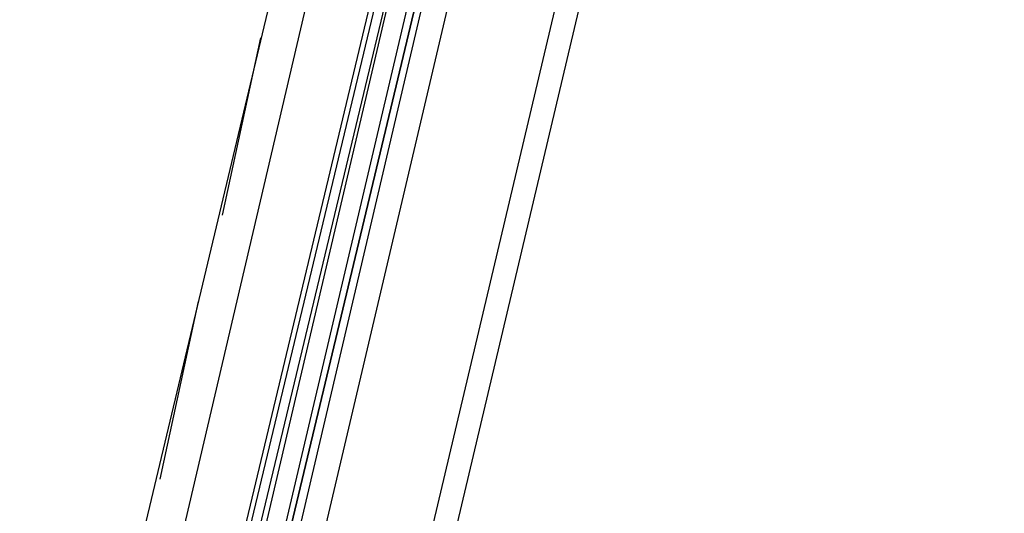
# Model space of a CAD drawing. Header units: feet. Extents: x -79 to 198, y -22 to 181.
# Tile 214 of 256: x 125.01 to 127.75, y 120.46 to 121.83. Entities that reach past the tile are written whole.
import ezdxf

# ---------------------------------------------------------------- set-up
doc = ezdxf.new("R2010")
doc.units = ezdxf.units.FT
doc.layers.add('A-LINEA', color=7, linetype='CONTINUOUS')

msp = doc.modelspace()

# ---------------------------------------------------------------- linework, layer by layer
at = {"layer": 'A-LINEA'}
for p, q in [((128.0267, 128.0444), (124.1867, 111.8044)), ((126.9467, 127.0844), (125.2267, 119.8711)), ((127.6933, 126.9111), (125.9867, 119.6978)), ((125.4267, 120.2444), (126.1733, 123.4311)), ((125.5867, 120.2044), (126.3467, 123.3911)), ((125.6, 120.2044), (126.36, 123.3778)), ((125.6267, 120.2044), (126.3867, 123.3778)), ((125.64, 120.1911), (126.3867, 123.3778)), ((126.5467, 123.3378), (125.8, 120.1644)), ((125.68, 121.7778), (125.5733, 121.2844)), ((125.5067, 121.0444), (125.4, 120.5511))]:
    msp.add_line(p, q, dxfattribs=at)
msp.add_lwpolyline([(125.7333, 120.1778), (126.4933, 123.4178), (126.48, 123.4178), (125.7067, 120.1778), (126.48, 123.4178), (126.4667, 123.4178), (126.4533, 123.4311), (126.4533, 123.4178), (125.6933, 120.1911)], dxfattribs=at)

doc.saveas('drawing.dxf')
